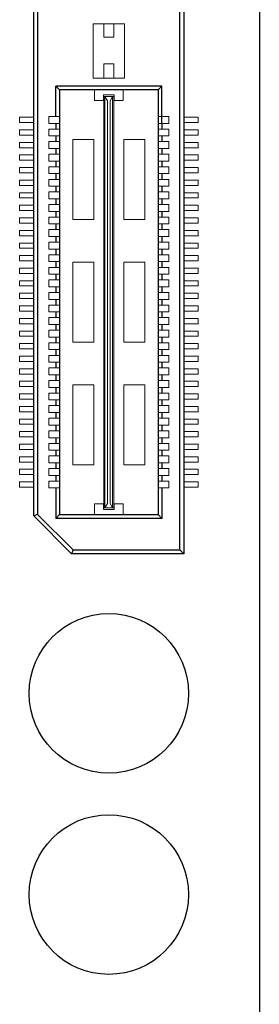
# Model space of a CAD drawing. Header units: millimetres. Extents: x 1418 to 1730, y -31 to 254.
# Tile 7 of 30: x 1500 to 1509, y 53 to 92. Entities that reach past the tile are written whole.
import ezdxf

# ---------------------------------------------------------------- set-up
doc = ezdxf.new("R2010")
doc.units = ezdxf.units.MM
doc.header["$LTSCALE"] = 0.1
doc.layers.add('component', color=7, linetype='Continuous')
doc.layers.add('outline', color=6, linetype='Continuous')

msp = doc.modelspace()

# ---------------------------------------------------------------- linework, layer by layer
at = {"layer": 'component'}
for p, q in [((1506.252, 71.186), (1506.252, 130.899)), ((1506.4, 131.047), (1506.4, 71.038)), ((1500.43, 72.538), (1500.43, 129.546)), ((1500.578, 129.485), (1500.578, 72.599)), ((1501.299, 88.426), (1501.299, 89.625)), ((1501.447, 89.479), (1501.299, 89.625)), ((1505.532, 89.625), (1501.299, 89.625)), ((1501.447, 89.479), (1501.447, 72.599)), ((1505.384, 89.479), (1501.447, 89.479)), ((1505.384, 89.479), (1505.384, 72.599)), ((1505.386, 89.479), (1505.532, 89.625)), ((1505.532, 88.152), (1505.532, 89.625)), ((1501.299, 88.152), (1501.299, 87.926)), ((1505.532, 88.152), (1505.532, 87.926)), ((1501.299, 87.652), (1501.299, 87.426)), ((1505.532, 87.652), (1505.532, 87.426)), ((1501.299, 87.152), (1501.299, 86.926)), ((1505.532, 87.152), (1505.532, 86.926)), ((1501.299, 86.652), (1501.299, 86.426)), ((1505.532, 86.652), (1505.532, 86.426)), ((1501.299, 86.152), (1501.299, 85.926)), ((1505.532, 86.152), (1505.532, 85.926)), ((1501.299, 85.652), (1501.299, 85.426)), ((1505.532, 85.652), (1505.532, 85.426)), ((1501.299, 85.152), (1501.299, 84.926)), ((1505.532, 85.152), (1505.532, 84.926)), ((1501.299, 84.652), (1501.299, 84.426)), ((1505.532, 84.652), (1505.532, 84.426)), ((1501.299, 84.152), (1501.299, 83.926)), ((1505.532, 84.152), (1505.532, 83.926)), ((1501.299, 83.652), (1501.299, 83.426)), ((1505.532, 83.652), (1505.532, 83.426)), ((1501.299, 83.152), (1501.299, 82.926)), ((1505.532, 83.152), (1505.532, 82.926)), ((1501.299, 82.652), (1501.299, 82.426)), ((1505.532, 82.652), (1505.532, 82.426)), ((1501.299, 82.152), (1501.299, 81.926)), ((1505.532, 82.152), (1505.532, 81.926)), ((1501.299, 81.652), (1501.299, 81.426)), ((1505.532, 81.652), (1505.532, 81.426)), ((1501.299, 81.152), (1501.299, 80.926)), ((1505.532, 81.152), (1505.532, 80.926)), ((1501.299, 80.652), (1501.299, 80.426)), ((1505.532, 80.652), (1505.532, 80.426)), ((1501.299, 80.152), (1501.299, 79.926)), ((1505.532, 80.152), (1505.532, 79.926)), ((1501.299, 79.652), (1501.299, 79.426)), ((1505.532, 79.652), (1505.532, 79.426)), ((1501.299, 79.152), (1501.299, 78.926)), ((1505.532, 79.152), (1505.532, 78.926)), ((1501.299, 78.652), (1501.299, 78.426)), ((1505.532, 78.652), (1505.532, 78.426)), ((1501.299, 78.152), (1501.299, 77.926)), ((1505.532, 78.152), (1505.532, 77.926)), ((1501.299, 77.652), (1501.299, 77.426)), ((1505.532, 77.652), (1505.532, 77.426)), ((1501.299, 77.152), (1501.299, 76.926)), ((1505.532, 77.152), (1505.532, 76.926)), ((1501.299, 76.652), (1501.299, 76.426)), ((1505.532, 76.652), (1505.532, 76.426)), ((1501.299, 76.152), (1501.299, 75.926)), ((1505.532, 76.152), (1505.532, 75.926)), ((1501.299, 75.652), (1501.299, 75.426)), ((1505.532, 75.652), (1505.532, 75.426)), ((1501.299, 75.152), (1501.299, 74.926)), ((1505.532, 75.152), (1505.532, 74.926)), ((1501.299, 74.652), (1501.299, 74.426)), ((1505.532, 74.652), (1505.532, 74.426)), ((1501.299, 74.152), (1501.299, 73.926)), ((1505.532, 74.152), (1505.532, 73.926)), ((1501.299, 73.652), (1501.299, 72.434)), ((1505.532, 73.652), (1505.532, 72.434)), ((1500.578, 72.599), (1500.43, 72.538)), ((1500.43, 72.538), (1501.93, 71.038)), ((1501.992, 71.186), (1500.578, 72.599)), ((1501.447, 72.599), (1501.299, 72.434)), ((1501.447, 72.599), (1505.384, 72.599)), ((1505.384, 72.599), (1505.532, 72.434)), ((1505.532, 72.434), (1501.299, 72.434)), ((1501.992, 71.186), (1501.93, 71.038)), ((1506.4, 71.038), (1501.93, 71.038)), ((1501.992, 71.186), (1506.252, 71.186)), ((1506.252, 71.186), (1506.4, 71.038))]:
    msp.add_line(p, q, dxfattribs=at)
at = {"layer": 'component', "lineweight": 5}
for p, q in [((1502.785, 92.113), (1502.785, 89.948)), ((1504.045, 92.113), (1502.785, 92.113)), ((1503.221, 92.113), (1503.221, 91.58)), ((1503.609, 92.113), (1503.609, 91.58)), ((1504.045, 92.113), (1504.045, 89.948)), ((1503.609, 91.58), (1503.221, 91.58)), ((1503.221, 90.514), (1503.221, 89.948)), ((1503.609, 90.514), (1503.221, 90.514)), ((1503.609, 90.514), (1503.609, 89.948)), ((1504.045, 89.948), (1502.785, 89.948)), ((1502.85, 89.479), (1502.85, 89.059)), ((1503.205, 89.059), (1503.205, 89.285)), ((1503.625, 89.285), (1503.205, 89.285)), ((1503.625, 89.059), (1503.625, 89.285)), ((1503.981, 89.479), (1503.981, 89.059)), ((1503.205, 89.059), (1502.85, 89.059)), ((1503.221, 72.858), (1503.221, 89.221)), ((1503.221, 89.221), (1503.609, 89.221)), ((1503.254, 72.858), (1503.254, 89.221)), ((1503.367, 89.042), (1503.254, 89.221)), ((1503.367, 73.036), (1503.367, 89.042)), ((1503.464, 89.042), (1503.561, 89.221)), ((1503.464, 73.036), (1503.464, 89.042)), ((1503.561, 72.858), (1503.561, 89.221)), ((1503.609, 72.858), (1503.609, 89.221)), ((1503.981, 89.059), (1503.625, 89.059)), ((1499.861, 88.394), (1500.43, 88.394)), ((1499.861, 88.184), (1499.861, 88.394)), ((1499.861, 88.184), (1500.43, 88.184)), ((1501.024, 88.426), (1501.444, 88.426)), ((1501.024, 88.426), (1501.024, 88.152)), ((1501.024, 88.152), (1501.444, 88.152)), ((1505.806, 88.426), (1505.386, 88.426)), ((1505.806, 88.152), (1505.386, 88.152)), ((1505.806, 88.426), (1505.806, 88.152)), ((1506.97, 88.394), (1506.4, 88.394)), ((1506.97, 88.184), (1506.4, 88.184)), ((1506.97, 88.184), (1506.97, 88.394)), ((1499.861, 87.894), (1500.43, 87.894)), ((1499.861, 87.684), (1499.861, 87.894)), ((1501.024, 87.926), (1501.444, 87.926)), ((1501.024, 87.926), (1501.024, 87.652)), ((1505.806, 87.926), (1505.386, 87.926)), ((1505.806, 87.926), (1505.806, 87.652)), ((1506.97, 87.894), (1506.4, 87.894)), ((1506.97, 87.684), (1506.97, 87.894)), ((1499.861, 87.684), (1500.43, 87.684)), ((1499.861, 87.394), (1500.43, 87.394)), ((1499.861, 87.184), (1499.861, 87.394)), ((1501.024, 87.652), (1501.444, 87.652)), ((1501.024, 87.426), (1501.444, 87.426)), ((1501.024, 87.426), (1501.024, 87.152)), ((1502.817, 87.51), (1501.977, 87.51)), ((1501.977, 87.51), (1501.977, 84.327)), ((1502.817, 87.51), (1502.817, 84.327)), ((1504.853, 87.51), (1504.013, 87.51)), ((1504.013, 87.51), (1504.013, 84.327)), ((1504.853, 87.51), (1504.853, 84.327)), ((1505.806, 87.652), (1505.386, 87.652)), ((1505.806, 87.426), (1505.386, 87.426)), ((1505.806, 87.426), (1505.806, 87.152)), ((1506.97, 87.684), (1506.4, 87.684)), ((1506.97, 87.394), (1506.4, 87.394)), ((1506.97, 87.184), (1506.97, 87.394)), ((1499.861, 87.184), (1500.43, 87.184)), ((1501.024, 87.152), (1501.444, 87.152)), ((1505.806, 87.152), (1505.386, 87.152)), ((1506.97, 87.184), (1506.4, 87.184)), ((1499.861, 86.684), (1499.861, 86.894)), ((1499.861, 86.894), (1500.43, 86.894)), ((1499.861, 86.684), (1500.43, 86.684)), ((1501.024, 86.926), (1501.024, 86.652)), ((1501.024, 86.926), (1501.444, 86.926)), ((1501.024, 86.652), (1501.444, 86.652)), ((1505.806, 86.926), (1505.386, 86.926)), ((1505.806, 86.652), (1505.386, 86.652)), ((1505.806, 86.926), (1505.806, 86.652)), ((1506.97, 86.894), (1506.4, 86.894)), ((1506.97, 86.684), (1506.4, 86.684)), ((1506.97, 86.684), (1506.97, 86.894)), ((1499.861, 86.184), (1499.861, 86.394)), ((1499.861, 86.394), (1500.43, 86.394)), ((1499.861, 86.184), (1500.43, 86.184)), ((1501.024, 86.426), (1501.024, 86.152)), ((1501.024, 86.426), (1501.444, 86.426)), ((1501.024, 86.152), (1501.444, 86.152)), ((1505.806, 86.426), (1505.386, 86.426)), ((1505.806, 86.152), (1505.386, 86.152)), ((1505.806, 86.426), (1505.806, 86.152)), ((1506.97, 86.394), (1506.4, 86.394)), ((1506.97, 86.184), (1506.4, 86.184)), ((1506.97, 86.184), (1506.97, 86.394)), ((1499.861, 85.894), (1500.43, 85.894)), ((1499.861, 85.684), (1499.861, 85.894)), ((1501.024, 85.926), (1501.024, 85.652)), ((1501.024, 85.926), (1501.444, 85.926)), ((1505.806, 85.926), (1505.386, 85.926)), ((1505.806, 85.926), (1505.806, 85.652)), ((1506.97, 85.894), (1506.4, 85.894)), ((1506.97, 85.684), (1506.97, 85.894)), ((1499.861, 85.684), (1500.43, 85.684)), ((1499.861, 85.394), (1500.43, 85.394)), ((1499.861, 85.184), (1499.861, 85.394)), ((1501.024, 85.652), (1501.444, 85.652)), ((1501.024, 85.426), (1501.024, 85.152)), ((1501.024, 85.426), (1501.444, 85.426)), ((1505.806, 85.652), (1505.386, 85.652)), ((1505.806, 85.426), (1505.386, 85.426)), ((1505.806, 85.426), (1505.806, 85.152)), ((1506.97, 85.684), (1506.4, 85.684)), ((1506.97, 85.394), (1506.4, 85.394)), ((1506.97, 85.184), (1506.97, 85.394)), ((1499.861, 85.184), (1500.43, 85.184)), ((1501.024, 85.152), (1501.444, 85.152)), ((1505.806, 85.152), (1505.386, 85.152)), ((1506.97, 85.184), (1506.4, 85.184)), ((1499.861, 84.894), (1500.43, 84.894)), ((1499.861, 84.684), (1499.861, 84.894)), ((1499.861, 84.684), (1500.43, 84.684)), ((1501.024, 84.926), (1501.444, 84.926)), ((1501.024, 84.926), (1501.024, 84.652)), ((1501.024, 84.652), (1501.444, 84.652)), ((1505.806, 84.926), (1505.386, 84.926)), ((1505.806, 84.652), (1505.386, 84.652)), ((1505.806, 84.926), (1505.806, 84.652)), ((1506.97, 84.894), (1506.4, 84.894)), ((1506.97, 84.684), (1506.4, 84.684)), ((1506.97, 84.684), (1506.97, 84.894)), ((1499.861, 84.394), (1500.426, 84.394)), ((1499.861, 84.184), (1499.861, 84.394)), ((1501.024, 84.426), (1501.444, 84.426)), ((1501.024, 84.426), (1501.024, 84.152)), ((1502.817, 84.327), (1501.977, 84.327)), ((1504.853, 84.327), (1504.013, 84.327)), ((1505.806, 84.426), (1505.386, 84.426)), ((1505.806, 84.426), (1505.806, 84.152)), ((1506.97, 84.394), (1506.404, 84.394)), ((1506.97, 84.184), (1506.97, 84.394)), ((1499.861, 84.184), (1500.43, 84.184)), ((1499.861, 83.894), (1500.43, 83.894)), ((1499.861, 83.684), (1499.861, 83.894)), ((1501.024, 84.152), (1501.444, 84.152)), ((1501.024, 83.926), (1501.024, 83.652)), ((1501.024, 83.926), (1501.444, 83.926)), ((1505.806, 84.152), (1505.386, 84.152)), ((1505.806, 83.926), (1505.386, 83.926)), ((1505.806, 83.926), (1505.806, 83.652)), ((1506.97, 84.184), (1506.4, 84.184)), ((1506.97, 83.894), (1506.4, 83.894)), ((1506.97, 83.684), (1506.97, 83.894)), ((1499.861, 83.684), (1500.43, 83.684)), ((1501.024, 83.652), (1501.444, 83.652)), ((1501.024, 83.426), (1501.444, 83.426)), ((1501.024, 83.426), (1501.024, 83.152)), ((1505.806, 83.652), (1505.386, 83.652)), ((1505.806, 83.426), (1505.386, 83.426)), ((1505.806, 83.426), (1505.806, 83.152)), ((1506.97, 83.684), (1506.4, 83.684)), ((1499.861, 83.394), (1500.43, 83.394)), ((1499.861, 83.184), (1499.861, 83.394)), ((1499.861, 83.184), (1500.43, 83.184)), ((1501.024, 83.152), (1501.444, 83.152)), ((1505.806, 83.152), (1505.386, 83.152)), ((1506.97, 83.394), (1506.4, 83.394)), ((1506.97, 83.184), (1506.4, 83.184)), ((1506.97, 83.184), (1506.97, 83.394)), ((1499.861, 82.894), (1500.43, 82.894)), ((1499.861, 82.684), (1499.861, 82.894)), ((1499.861, 82.684), (1500.43, 82.684)), ((1501.024, 82.926), (1501.444, 82.926)), ((1501.024, 82.926), (1501.024, 82.652)), ((1501.024, 82.652), (1501.444, 82.652)), ((1502.817, 82.631), (1501.977, 82.631)), ((1501.977, 82.631), (1501.977, 79.448)), ((1502.817, 82.631), (1502.817, 79.448)), ((1504.853, 82.631), (1504.013, 82.631)), ((1504.013, 82.631), (1504.013, 79.448)), ((1504.853, 82.631), (1504.853, 79.448)), ((1505.806, 82.926), (1505.386, 82.926)), ((1505.806, 82.652), (1505.386, 82.652)), ((1505.806, 82.926), (1505.806, 82.652)), ((1506.97, 82.894), (1506.4, 82.894)), ((1506.97, 82.684), (1506.4, 82.684)), ((1506.97, 82.684), (1506.97, 82.894)), ((1499.861, 82.184), (1499.861, 82.394)), ((1499.861, 82.394), (1500.43, 82.394)), ((1501.024, 82.426), (1501.024, 82.152)), ((1501.024, 82.426), (1501.444, 82.426)), ((1505.806, 82.426), (1505.386, 82.426)), ((1505.806, 82.426), (1505.806, 82.152)), ((1506.97, 82.394), (1506.4, 82.394)), ((1506.97, 82.184), (1506.97, 82.394)), ((1499.861, 82.184), (1500.43, 82.184)), ((1499.861, 81.684), (1499.861, 81.894)), ((1499.861, 81.894), (1500.43, 81.894)), ((1501.024, 82.152), (1501.444, 82.152)), ((1501.024, 81.926), (1501.444, 81.926)), ((1501.024, 81.926), (1501.024, 81.652)), ((1505.806, 82.152), (1505.386, 82.152)), ((1505.806, 81.926), (1505.386, 81.926)), ((1505.806, 81.926), (1505.806, 81.652)), ((1506.97, 82.184), (1506.4, 82.184)), ((1506.97, 81.894), (1506.4, 81.894)), ((1506.97, 81.684), (1506.97, 81.894)), ((1499.861, 81.684), (1500.43, 81.684)), ((1501.024, 81.652), (1501.444, 81.652)), ((1505.806, 81.652), (1505.386, 81.652)), ((1506.97, 81.684), (1506.4, 81.684)), ((1499.861, 81.184), (1499.861, 81.394)), ((1499.861, 81.394), (1500.43, 81.394)), ((1499.861, 81.184), (1500.43, 81.184)), ((1501.024, 81.426), (1501.444, 81.426)), ((1501.024, 81.426), (1501.024, 81.152)), ((1501.024, 81.152), (1501.444, 81.152)), ((1505.806, 81.426), (1505.386, 81.426)), ((1505.806, 81.152), (1505.386, 81.152)), ((1505.806, 81.426), (1505.806, 81.152)), ((1506.97, 81.394), (1506.4, 81.394)), ((1506.97, 81.184), (1506.4, 81.184)), ((1506.97, 81.184), (1506.97, 81.394)), ((1499.861, 80.684), (1499.861, 80.894)), ((1499.861, 80.894), (1500.43, 80.894)), ((1499.861, 80.684), (1500.43, 80.684)), ((1501.024, 80.926), (1501.024, 80.652)), ((1501.024, 80.926), (1501.444, 80.926)), ((1505.806, 80.926), (1505.386, 80.926)), ((1505.806, 80.926), (1505.806, 80.652)), ((1506.97, 80.894), (1506.4, 80.894)), ((1506.97, 80.684), (1506.4, 80.684)), ((1506.97, 80.684), (1506.97, 80.894)), ((1499.861, 80.184), (1499.861, 80.394)), ((1499.861, 80.394), (1500.43, 80.394)), ((1501.024, 80.652), (1501.444, 80.652)), ((1501.024, 80.426), (1501.444, 80.426)), ((1501.024, 80.426), (1501.024, 80.152)), ((1505.806, 80.652), (1505.386, 80.652)), ((1505.806, 80.426), (1505.386, 80.426)), ((1505.806, 80.426), (1505.806, 80.152)), ((1506.97, 80.394), (1506.4, 80.394)), ((1506.97, 80.184), (1506.97, 80.394)), ((1499.861, 80.184), (1500.43, 80.184)), ((1499.861, 79.684), (1499.861, 79.894)), ((1499.861, 79.894), (1500.43, 79.894)), ((1501.024, 80.152), (1501.444, 80.152)), ((1501.024, 79.926), (1501.444, 79.926)), ((1501.024, 79.926), (1501.024, 79.652)), ((1505.806, 80.152), (1505.386, 80.152)), ((1505.806, 79.926), (1505.386, 79.926)), ((1505.806, 79.926), (1505.806, 79.652)), ((1506.97, 80.184), (1506.4, 80.184)), ((1506.97, 79.894), (1506.4, 79.894)), ((1506.97, 79.684), (1506.97, 79.894)), ((1499.861, 79.684), (1500.43, 79.684)), ((1501.024, 79.652), (1501.444, 79.652)), ((1505.806, 79.652), (1505.386, 79.652)), ((1506.97, 79.684), (1506.4, 79.684)), ((1499.861, 79.184), (1499.861, 79.394)), ((1499.861, 79.394), (1500.43, 79.394)), ((1499.861, 79.184), (1500.43, 79.184)), ((1501.024, 79.426), (1501.024, 79.152)), ((1501.024, 79.426), (1501.444, 79.426)), ((1501.024, 79.152), (1501.444, 79.152)), ((1502.817, 79.448), (1501.977, 79.448)), ((1504.853, 79.448), (1504.013, 79.448)), ((1505.806, 79.426), (1505.386, 79.426)), ((1505.806, 79.152), (1505.386, 79.152)), ((1505.806, 79.426), (1505.806, 79.152)), ((1506.97, 79.394), (1506.4, 79.394)), ((1506.97, 79.184), (1506.4, 79.184)), ((1506.97, 79.184), (1506.97, 79.394)), ((1499.861, 78.684), (1499.861, 78.894)), ((1499.861, 78.894), (1500.43, 78.894)), ((1501.024, 78.926), (1501.444, 78.926)), ((1501.024, 78.926), (1501.024, 78.652)), ((1505.806, 78.926), (1505.386, 78.926)), ((1505.806, 78.926), (1505.806, 78.652)), ((1506.97, 78.894), (1506.4, 78.894)), ((1506.97, 78.684), (1506.97, 78.894)), ((1499.861, 78.684), (1500.43, 78.684)), ((1499.861, 78.184), (1499.861, 78.394)), ((1499.861, 78.394), (1500.426, 78.394)), ((1501.024, 78.652), (1501.444, 78.652)), ((1501.024, 78.426), (1501.024, 78.152)), ((1501.024, 78.426), (1501.444, 78.426)), ((1505.806, 78.652), (1505.386, 78.652)), ((1505.806, 78.426), (1505.386, 78.426)), ((1505.806, 78.426), (1505.806, 78.152)), ((1506.97, 78.684), (1506.4, 78.684)), ((1506.97, 78.394), (1506.404, 78.394)), ((1506.97, 78.184), (1506.97, 78.394)), ((1499.861, 78.184), (1500.43, 78.184)), ((1501.024, 78.152), (1501.444, 78.152)), ((1501.024, 77.926), (1501.024, 77.652)), ((1501.024, 77.926), (1501.444, 77.926)), ((1505.806, 78.152), (1505.386, 78.152)), ((1505.806, 77.926), (1505.386, 77.926)), ((1505.806, 77.926), (1505.806, 77.652)), ((1506.97, 78.184), (1506.4, 78.184)), ((1499.861, 77.684), (1499.861, 77.894)), ((1499.861, 77.894), (1500.43, 77.894)), ((1499.861, 77.684), (1500.43, 77.684)), ((1501.024, 77.652), (1501.444, 77.652)), ((1501.977, 77.751), (1501.977, 74.568)), ((1502.817, 77.751), (1501.977, 77.751)), ((1502.817, 77.751), (1502.817, 74.568)), ((1504.013, 77.751), (1504.013, 74.568)), ((1504.853, 77.751), (1504.013, 77.751)), ((1504.853, 77.751), (1504.853, 74.568)), ((1505.806, 77.652), (1505.386, 77.652)), ((1506.97, 77.894), (1506.4, 77.894)), ((1506.97, 77.684), (1506.4, 77.684)), ((1506.97, 77.684), (1506.97, 77.894)), ((1499.861, 77.184), (1499.861, 77.394)), ((1499.861, 77.394), (1500.43, 77.394)), ((1499.861, 77.184), (1500.43, 77.184)), ((1501.024, 77.426), (1501.444, 77.426)), ((1501.024, 77.426), (1501.024, 77.152)), ((1501.024, 77.152), (1501.444, 77.152)), ((1505.806, 77.426), (1505.386, 77.426)), ((1505.806, 77.152), (1505.386, 77.152)), ((1505.806, 77.426), (1505.806, 77.152)), ((1506.97, 77.394), (1506.4, 77.394)), ((1506.97, 77.184), (1506.4, 77.184)), ((1506.97, 77.184), (1506.97, 77.394)), ((1499.861, 76.684), (1499.861, 76.894)), ((1499.861, 76.894), (1500.43, 76.894)), ((1501.024, 76.926), (1501.444, 76.926)), ((1501.024, 76.926), (1501.024, 76.652)), ((1505.806, 76.926), (1505.386, 76.926)), ((1505.806, 76.926), (1505.806, 76.652)), ((1506.97, 76.894), (1506.4, 76.894)), ((1506.97, 76.684), (1506.97, 76.894)), ((1499.861, 76.684), (1500.43, 76.684)), ((1499.861, 76.394), (1500.43, 76.394)), ((1499.861, 76.184), (1499.861, 76.394)), ((1501.024, 76.652), (1501.444, 76.652)), ((1501.024, 76.426), (1501.444, 76.426)), ((1501.024, 76.426), (1501.024, 76.152)), ((1505.806, 76.652), (1505.386, 76.652)), ((1505.806, 76.426), (1505.386, 76.426)), ((1505.806, 76.426), (1505.806, 76.152)), ((1506.97, 76.684), (1506.4, 76.684)), ((1506.97, 76.394), (1506.4, 76.394)), ((1506.97, 76.184), (1506.97, 76.394)), ((1499.861, 76.184), (1500.43, 76.184)), ((1501.024, 76.152), (1501.444, 76.152)), ((1505.806, 76.152), (1505.386, 76.152)), ((1506.97, 76.184), (1506.4, 76.184)), ((1499.861, 75.894), (1500.43, 75.894)), ((1499.861, 75.684), (1499.861, 75.894)), ((1499.861, 75.684), (1500.43, 75.684)), ((1501.024, 75.926), (1501.024, 75.652)), ((1501.024, 75.926), (1501.444, 75.926)), ((1501.024, 75.652), (1501.444, 75.652)), ((1505.806, 75.926), (1505.386, 75.926)), ((1505.806, 75.652), (1505.386, 75.652)), ((1505.806, 75.926), (1505.806, 75.652)), ((1506.97, 75.894), (1506.4, 75.894)), ((1506.97, 75.684), (1506.4, 75.684)), ((1506.97, 75.684), (1506.97, 75.894)), ((1499.861, 75.184), (1499.861, 75.394)), ((1499.861, 75.394), (1500.426, 75.394)), ((1499.861, 75.184), (1500.43, 75.184)), ((1501.024, 75.426), (1501.024, 75.152)), ((1501.024, 75.426), (1501.444, 75.426)), ((1505.806, 75.426), (1505.386, 75.426)), ((1505.806, 75.426), (1505.806, 75.152)), ((1506.97, 75.184), (1506.4, 75.184)), ((1506.97, 75.394), (1506.404, 75.394)), ((1506.97, 75.184), (1506.97, 75.394)), ((1499.861, 74.894), (1500.43, 74.894)), ((1499.861, 74.684), (1499.861, 74.894)), ((1501.024, 75.152), (1501.444, 75.152)), ((1501.024, 74.926), (1501.024, 74.652)), ((1501.024, 74.926), (1501.444, 74.926)), ((1505.806, 75.152), (1505.386, 75.152)), ((1505.806, 74.926), (1505.386, 74.926)), ((1505.806, 74.926), (1505.806, 74.652)), ((1506.97, 74.894), (1506.4, 74.894)), ((1506.97, 74.684), (1506.97, 74.894)), ((1499.861, 74.684), (1500.43, 74.684)), ((1501.024, 74.652), (1501.444, 74.652)), ((1501.024, 74.426), (1501.444, 74.426)), ((1501.024, 74.426), (1501.024, 74.152)), ((1502.817, 74.568), (1501.977, 74.568)), ((1504.853, 74.568), (1504.013, 74.568)), ((1505.806, 74.652), (1505.386, 74.652)), ((1505.806, 74.426), (1505.386, 74.426)), ((1505.806, 74.426), (1505.806, 74.152)), ((1506.97, 74.684), (1506.4, 74.684)), ((1499.861, 74.394), (1500.43, 74.394)), ((1499.861, 74.184), (1499.861, 74.394)), ((1499.861, 74.184), (1500.43, 74.184)), ((1501.024, 74.152), (1501.444, 74.152)), ((1505.806, 74.152), (1505.386, 74.152)), ((1506.97, 74.394), (1506.4, 74.394)), ((1506.97, 74.184), (1506.4, 74.184)), ((1506.97, 74.184), (1506.97, 74.394)), ((1499.861, 73.894), (1500.43, 73.894)), ((1499.861, 73.684), (1499.861, 73.894)), ((1499.861, 73.684), (1500.43, 73.684)), ((1501.024, 73.926), (1501.444, 73.926)), ((1501.024, 73.926), (1501.024, 73.652)), ((1501.024, 73.652), (1501.444, 73.652)), ((1505.806, 73.926), (1505.386, 73.926)), ((1505.806, 73.652), (1505.386, 73.652)), ((1505.806, 73.926), (1505.806, 73.652)), ((1506.97, 73.894), (1506.4, 73.894)), ((1506.97, 73.684), (1506.4, 73.684)), ((1506.97, 73.684), (1506.97, 73.894)), ((1503.205, 73.019), (1502.85, 73.019)), ((1502.85, 72.599), (1502.85, 73.019)), ((1503.205, 73.019), (1503.205, 72.793)), ((1503.221, 72.858), (1503.609, 72.858)), ((1503.367, 73.036), (1503.254, 72.858)), ((1503.464, 73.036), (1503.561, 72.858)), ((1503.981, 73.019), (1503.625, 73.019)), ((1503.625, 73.019), (1503.625, 72.793)), ((1503.981, 72.599), (1503.981, 73.019)), ((1503.625, 72.793), (1503.205, 72.793))]:
    msp.add_line(p, q, dxfattribs=at)
at = {"layer": 'component'}
for centre in [(1503.415, 65.482), (1503.415, 57.482)]:
    msp.add_circle(centre, 3.175, dxfattribs=at)
at = {"layer": 'outline'}
msp.add_line((1509.415, 140.095), (1509.415, -17.13), dxfattribs=at)

doc.saveas('drawing.dxf')
